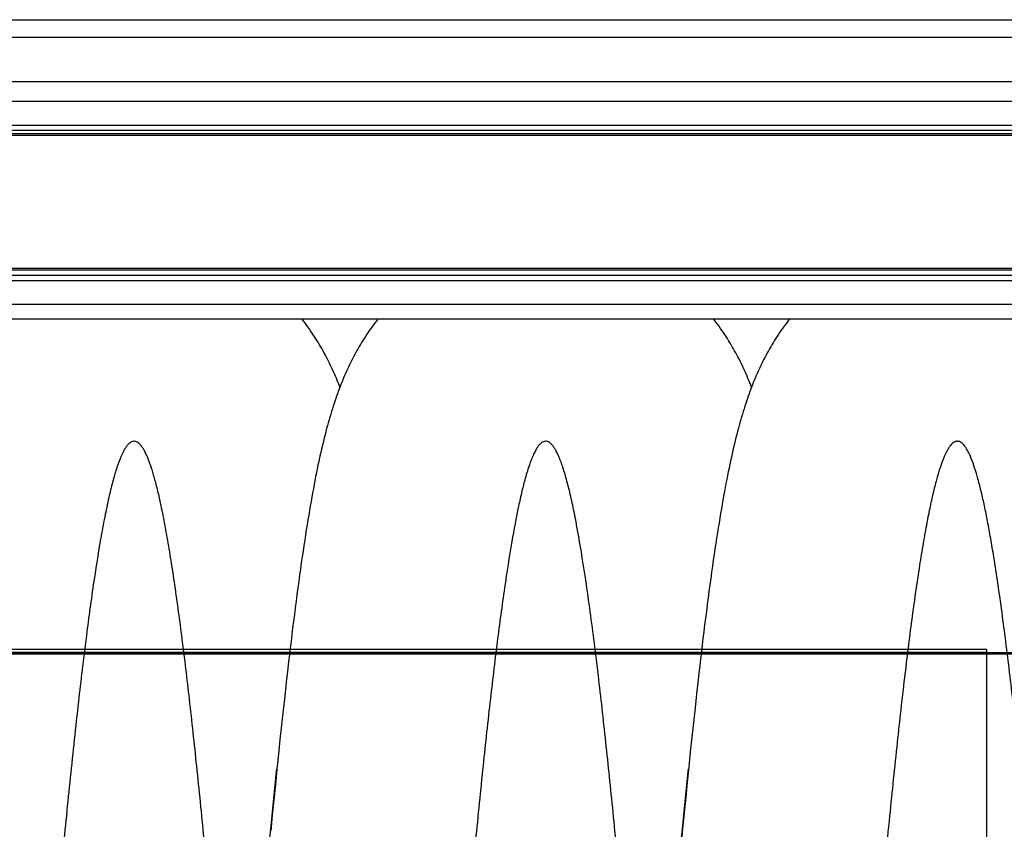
# Model space of a CAD drawing. Extents: x 0 to 594, y 0 to 420.
# Tile 16 of 19: x 305 to 345, y 303 to 335. Entities that reach past the tile are written whole.
import ezdxf

# ---------------------------------------------------------------- set-up
doc = ezdxf.new("R2010")
doc.units = 0
doc.header["$LTSCALE"] = 32.67
for name, color, linetype in [('110653_DXF_CONTINUOUS_LINE', 7, 'CONTINUOUS'), ('110803_DXF_CONTINUOUS_LINE', 7, 'CONTINUOUS'), ('HOSE_125_150DXF_CONTINUOUS', 7, 'CONTINUOUS')]:
    doc.layers.add(name, color=color, linetype=linetype)

msp = doc.modelspace()

# ---------------------------------------------------------------- linework, layer by layer
at = {"layer": '110653_DXF_CONTINUOUS_LINE', "color": 9, "linetype": 'CONTINUOUS'}
for p, q in [((344.07604, 309.8611), (244.27604, 309.8611)), ((244.27604, 309.75503), (344.07604, 309.75503)), ((344.07604, 275.58291), (344.07604, 309.8611))]:
    msp.add_line(p, q, dxfattribs=at)
at = {"layer": '110803_DXF_CONTINUOUS_LINE', "color": 7, "linetype": 'CONTINUOUS'}
for p, q in [((239.27829, 335.26199), (371.47829, 335.26199)), ((371.47829, 332.7611), (239.27829, 332.7611)), ((371.47829, 323.18088), (239.27829, 323.18088))]:
    msp.add_line(p, q, dxfattribs=at)
at = {"layer": '110803_DXF_CONTINUOUS_LINE', "color": 9, "linetype": 'CONTINUOUS'}
for p, q in [((239.27829, 334.56211), (371.47829, 334.56211)), ((371.47829, 331.95703), (239.27829, 331.95703)), ((239.27829, 331.00591), (371.47829, 331.00591)), ((239.27829, 330.8092), (371.47829, 330.8092)), ((371.47829, 330.65557), (239.27829, 330.65557)), ((371.47829, 330.59), (239.27829, 330.59)), ((371.47829, 325.23305), (239.27829, 325.23305)), ((371.47829, 325.15877), (239.27829, 325.15877)), ((371.47829, 324.95077), (239.27829, 324.95077)), ((371.47829, 324.72794), (239.27829, 324.72794)), ((371.47829, 323.77681), (239.27829, 323.77681))]:
    msp.add_line(p, q, dxfattribs=at)
at = {"layer": 'HOSE_125_150DXF_CONTINUOUS', "color": 9, "linetype": 'CONTINUOUS'}
for p, q in [((344.07604, 309.8611), (244.27604, 309.8611)), ((244.27604, 309.75503), (344.07604, 309.75503)), ((366.27604, 309.7261), (244.27604, 309.7261)), ((244.27604, 309.69283), (366.27604, 309.69283)), ((344.07604, 275.58291), (344.07604, 309.8611))]:
    msp.add_line(p, q, dxfattribs=at)
at = {"layer": 'HOSE_125_150DXF_CONTINUOUS', "color": 7, "linetype": 'CONTINUOUS'}
for p, q in [((315.84567, 308.54688), (315.78265, 307.98447)), ((315.78265, 307.98447), (315.71966, 307.41141)), ((332.38259, 308.0786), (332.31935, 307.5051)), ((315.71966, 307.41141), (315.65678, 306.8288)), ((332.31935, 307.5051), (332.25635, 306.92315)), ((315.65678, 306.8288), (315.59403, 306.23722)), ((332.25635, 306.92315), (332.19358, 306.33288)), ((315.59403, 306.23722), (315.5315, 305.63771)), ((332.19358, 306.33288), (332.13103, 305.73488)), ((315.5315, 305.63771), (315.46926, 305.03152)), ((332.13103, 305.73488), (332.06872, 305.1295)), ((315.46926, 305.03152), (315.40734, 304.4194)), ((332.06872, 305.1295), (332.00664, 304.51715)), ((315.40734, 304.4194), (315.34576, 303.80198)), ((332.00664, 304.51715), (331.94479, 303.89826)), ((315.33234, 303.72572), (315.38836, 304.26625)), ((331.92206, 303.72811), (331.97828, 304.2705)), ((315.27609, 303.17511), (315.33234, 303.72572)), ((315.34576, 303.80198), (315.28447, 303.17909)), ((331.86565, 303.17586), (331.92206, 303.72811)), ((331.94479, 303.89826), (331.88315, 303.27308)), ((315.21965, 302.61481), (315.27609, 303.17511)), ((315.28447, 303.17909), (315.22343, 302.55077)), ((331.80905, 302.61387), (331.86565, 303.17586)), ((331.88315, 303.27308), (331.82171, 302.64189)), ((315.16302, 302.04511), (315.21965, 302.61481)), ((331.75225, 302.04241), (331.80905, 302.61387)), ((331.82171, 302.64189), (331.76045, 302.00487))]:
    msp.add_line(p, q, dxfattribs=at)
for points in [[(319.533, 323.18088), (319.51895, 323.16315), (319.45331, 323.07832), (319.38922, 322.99349), (319.32667, 322.90872), (319.26586, 322.82434), (319.20684, 322.74053), (319.14948, 322.65717), (319.09369, 322.57424), (319.03951, 322.49188), (318.98683, 322.40999), (318.93536, 322.32822), (318.88506, 322.24652), (318.83592, 322.16495), (318.78776, 322.08325), (318.74052, 322.00136), (318.69421, 321.91933), (318.64877, 321.83706), (318.60416, 321.75455), (318.56038, 321.67179), (318.51735, 321.58867), (318.47505, 321.50519), (318.43347, 321.42133), (318.39254, 321.33697), (318.35225, 321.2521), (318.31258, 321.16669), (318.27347, 321.08065), (318.23492, 320.99394), (318.1969, 320.90654), (318.15937, 320.81837), (318.12232, 320.72937), (318.08574, 320.63953), (318.04958, 320.54874), (318.01384, 320.45699), (317.97849, 320.3642), (317.94348, 320.27021), (317.9088, 320.17504), (317.87443, 320.07855), (317.84022, 319.98031), (317.80611, 319.8801), (317.77213, 319.77799), (317.73833, 319.67402), (317.70466, 319.56806), (317.67113, 319.46005), (317.63779, 319.35016), (317.60464, 319.23833), (317.57165, 319.12444), (317.53886, 319.00858), (317.50624, 318.89069), (317.47379, 318.77066), (317.44152, 318.64852), (317.40941, 318.52423), (317.37743, 318.39766), (317.34558, 318.26873), (317.31382, 318.13732), (317.28215, 318.00336), (317.25059, 317.8669), (317.21911, 317.72787), (317.18771, 317.58617), (317.15636, 317.44171), (317.12506, 317.29442), (317.09378, 317.14422), (317.06253, 316.99104), (317.03129, 316.83476), (317.00005, 316.67536), (316.96886, 316.513), (316.93772, 316.34773), (316.90659, 316.17936), (316.87542, 316.00762), (316.84424, 315.8326), (316.813, 315.65407), (316.78161, 315.47139), (316.75005, 315.28445), (316.71833, 315.09317), (316.68634, 314.89685), (316.65407, 314.69538), (316.62152, 314.48864), (316.58859, 314.27588), (316.55525, 314.05671), (316.52151, 313.83124), (316.4874, 313.59938), (316.45282, 313.36041), (316.41786, 313.11477), (316.38276, 312.86416), (316.34752, 312.60845), (316.31213, 312.34764), (316.27689, 312.08386), (316.24179, 311.81722), (316.20682, 311.54767), (316.17223, 311.27731), (316.13811, 311.00695), (316.10436, 310.73603), (316.07098, 310.46467), (316.03799, 310.19334), (316.00538, 309.92183), (315.97302, 309.64927), (315.94091, 309.37574), (315.90905, 309.10133), (315.84567, 308.54688)], [(318.00821, 320.4422), (317.97409, 320.53018), (317.9382, 320.62069), (317.90186, 320.71036), (317.86498, 320.79937), (317.82751, 320.88783), (317.78947, 320.97569), (317.75088, 321.06288), (317.7117, 321.14947), (317.67194, 321.23546), (317.63164, 321.32071), (317.59084, 321.40518), (317.54948, 321.48896), (317.50748, 321.57221), (317.46488, 321.65487), (317.42161, 321.73703), (317.37754, 321.81896), (317.33262, 321.90067), (317.28685, 321.98217), (317.24008, 322.06366), (317.1923, 322.14516), (317.14347, 322.22665), (317.09345, 322.30833), (317.04221, 322.39018), (316.98972, 322.4722), (316.93581, 322.5546), (316.88042, 322.63738), (316.82353, 322.7205), (316.76496, 322.80414), (316.70458, 322.88839), (316.64244, 322.97309), (316.57861, 323.05805), (316.51302, 323.1433), (316.48339, 323.18088)], [(336.12264, 323.18088), (336.09334, 323.14371), (336.02838, 323.0593), (335.96502, 322.97499), (335.90324, 322.89082), (335.84311, 322.80698), (335.78462, 322.72352), (335.72772, 322.64044), (335.67241, 322.55786), (335.61879, 322.47599), (335.5667, 322.39467), (335.5158, 322.31347), (335.4661, 322.23243), (335.41754, 322.15153), (335.36974, 322.07015), (335.32257, 321.9881), (335.27613, 321.90555), (335.23039, 321.82243), (335.18525, 321.73861), (335.14079, 321.6542), (335.09712, 321.56945), (335.05423, 321.48437), (335.0121, 321.39893), (334.97083, 321.31338), (334.93042, 321.22774), (334.89082, 321.14197), (334.85206, 321.05618), (334.8142, 320.97053), (334.77713, 320.88485), (334.74068, 320.79878), (334.70485, 320.71233), (334.6696, 320.62544), (334.63471, 320.53759), (334.60017, 320.44872), (334.56597, 320.35881), (334.53194, 320.2674), (334.49806, 320.17438), (334.46434, 320.07973), (334.43066, 319.98306), (334.39693, 319.88406), (334.36322, 319.78286), (334.32963, 319.67968), (334.29613, 319.57438), (334.26271, 319.46691), (334.22951, 319.35763), (334.19653, 319.24655), (334.16372, 319.13349), (334.13114, 319.01861), (334.09878, 318.90188), (334.06661, 318.78316), (334.03464, 318.66248), (334.00286, 318.53979), (333.97123, 318.41497), (333.93975, 318.28795), (333.9084, 318.15865), (333.87715, 318.02697), (333.84597, 317.89272), (333.81483, 317.75576), (333.78373, 317.61606), (333.75269, 317.47363), (333.72168, 317.32841), (333.69069, 317.1803), (333.65973, 317.02927), (333.62879, 316.87525), (333.59784, 316.71817), (333.5669, 316.55798), (333.53594, 316.39462), (333.50497, 316.22802), (333.474, 316.0582), (333.44303, 315.8853), (333.41204, 315.70906), (333.38093, 315.52891), (333.34968, 315.34476), (333.3183, 315.15653), (333.2867, 314.96363), (333.25487, 314.76599), (333.22281, 314.56346), (333.1904, 314.35526), (333.15762, 314.14116), (333.12448, 313.92114), (333.09095, 313.69473), (333.05693, 313.46125), (333.0225, 313.22108), (332.98784, 312.97535), (332.95291, 312.72377), (332.91774, 312.46646), (332.88258, 312.20531), (332.84745, 311.94032), (332.81233, 311.6715), (332.77747, 311.40085), (332.74292, 311.12887), (332.70863, 310.85525), (332.6747, 310.58101), (332.6412, 310.30677), (332.60807, 310.03213), (332.5752, 309.75652), (332.5426, 309.48006), (332.51027, 309.2028), (332.47811, 308.92404), (332.44612, 308.64382), (332.38259, 308.0786)], [(334.59769, 320.44221), (334.56526, 320.52594), (334.52909, 320.61724), (334.49241, 320.70782), (334.45516, 320.79777), (334.41729, 320.8872), (334.37881, 320.97605), (334.33979, 321.06418), (334.30022, 321.15159), (334.26007, 321.23835), (334.21937, 321.32436), (334.17816, 321.40957), (334.13637, 321.4941), (334.09393, 321.57809), (334.05084, 321.66156), (334.00706, 321.74453), (333.96247, 321.82722), (333.91706, 321.90963), (333.8708, 321.99179), (333.82357, 322.07388), (333.77532, 322.15593), (333.72605, 322.23791), (333.67565, 322.31995), (333.62411, 322.40203), (333.57139, 322.48415), (333.51738, 322.56642), (333.46206, 322.64883), (333.4054, 322.73136), (333.34727, 322.81414), (333.28761, 322.89717), (333.22642, 322.9804), (333.16359, 323.06388), (333.09906, 323.14763), (333.07283, 323.18088)], [(315.38836, 304.26625), (315.44415, 304.79638), (315.47095, 305.04803)], [(331.97828, 304.2705), (332.0343, 304.80281), (332.06052, 305.04892)]]:
    msp.add_lwpolyline(points, dxfattribs=at)
at = {"layer": 'HOSE_125_150DXF_CONTINUOUS', "color": 9, "linetype": 'CONTINUOUS'}
msp.add_open_spline([(353.07604, 264.037), (353.00286, 263.4752), (352.85824, 262.41511), (352.65879, 261.11546), (352.49348, 260.15655), (352.3688, 259.49414), (352.24426, 258.89433), (352.11989, 258.35849), (351.99568, 257.88781), (351.87177, 257.48314), (351.74821, 257.14522), (351.6391, 256.90467), (351.54781, 256.74562), (351.48028, 256.64809), (351.41259, 256.57045), (351.34441, 256.51265), (351.27524, 256.47493), (351.20471, 256.45829), (351.13377, 256.46387), (351.06599, 256.49045), (351.00128, 256.53473), (350.91155, 256.62124), (350.80257, 256.7774), (350.6796, 257.01919), (350.55178, 257.33925), (350.42059, 257.74165), (350.28635, 258.22963), (350.15179, 258.79422), (349.96229, 259.69428), (349.73063, 261.00027), (349.45416, 262.83448), (349.17027, 265.00151), (348.79929, 268.17761), (348.35011, 272.55365), (347.83172, 278.16844), (347.28527, 284.46933), (346.82637, 289.87291), (346.44952, 294.22363), (346.17249, 297.34834), (345.88838, 300.4397), (345.59664, 303.45505), (345.30512, 306.27111), (345.05488, 308.49202), (344.85041, 310.15948), (344.69427, 311.35484), (344.53415, 312.49387), (344.38116, 313.49159), (344.24125, 314.32585), (344.11654, 315.00929), (343.99195, 315.63061), (343.86465, 316.20122), (343.73433, 316.71602), (343.60026, 317.17), (343.46664, 317.54586), (343.34984, 317.8077), (343.254, 317.97513), (343.18647, 318.07295), (343.11878, 318.15088), (343.05062, 318.20896), (342.98146, 318.24696), (342.91095, 318.2639), (342.84, 318.2586), (342.76779, 318.23055), (342.69493, 318.17865), (342.62149, 318.10236), (342.54837, 318.00286), (342.444, 317.82717), (342.31731, 317.54572), (342.17764, 317.14945), (342.04075, 316.68012), (341.90632, 316.14339), (341.77162, 315.53086), (341.63239, 314.82193), (341.48947, 314.01418), (341.28624, 312.75175), (341.03611, 310.98126), (340.74576, 308.6416), (340.45029, 305.99903), (340.14143, 302.99006), (339.7444, 298.83798), (339.25986, 293.39367), (338.69977, 286.82738), (338.21268, 281.13653), (337.80327, 276.546), (337.49522, 273.2409), (337.19005, 270.16192), (336.94027, 267.82023), (336.7364, 266.04444), (336.58013, 264.75621), (336.41983, 263.51672), (336.25873, 262.36172), (336.1018, 261.32663), (335.94619, 260.3885), (335.78681, 259.52444), (335.62291, 258.743), (335.45943, 258.07383), (335.31564, 257.58298), (335.19552, 257.2441), (335.10651, 257.02742), (335.01761, 256.84527), (334.92039, 256.68422), (334.82671, 256.56919), (334.73646, 256.50094), (334.67253, 256.47064), (334.60769, 256.45838), (334.51779, 256.4673), (334.4285, 256.51831), (334.34653, 256.5975), (334.24946, 256.72004), (334.13217, 256.9276), (333.99894, 257.23928), (333.86525, 257.62958), (333.73113, 258.09779), (333.59667, 258.64301), (333.46194, 259.26384), (333.32271, 259.98111), (333.17978, 260.79721), (332.97663, 262.07052), (332.73547, 263.79007), (332.46075, 266.00401), (332.18328, 268.46868), (331.89844, 271.2176), (331.60663, 274.22995), (331.31466, 277.40491), (331.01846, 280.74889), (330.70986, 284.32089), (330.3202, 288.8866), (329.84491, 294.43432), (329.37273, 299.69279), (328.97387, 303.78699), (328.6791, 306.61046), (328.37418, 309.28174), (328.06823, 311.66579), (327.76407, 313.70073), (327.51158, 315.11909), (327.30198, 316.09132), (327.14759, 316.71025), (327.01091, 317.16993), (326.89491, 317.49258), (326.81438, 317.68782), (326.7359, 317.85079), (326.65999, 317.98321), (326.58401, 318.09044), (326.50607, 318.17428), (326.42479, 318.23346), (326.33789, 318.26389), (326.24936, 318.26021), (326.16312, 318.22301), (326.07954, 318.15557), (325.99705, 318.05891), (325.91488, 317.9329), (325.82992, 317.77199), (325.74277, 317.57404), (325.61644, 317.2381), (325.48092, 316.79136), (325.33529, 316.22162), (325.14535, 315.37141), (324.90387, 314.07388), (324.62096, 312.2503), (324.33109, 310.0832), (324.04048, 307.63496), (323.74484, 304.89526), (323.43597, 301.8005), (323.0234, 297.39397), (322.62226, 292.81502), (322.22022, 288.11981), (321.90816, 284.46254), (321.58768, 280.75057), (321.2679, 277.14054), (320.9313, 273.50294), (320.60551, 270.19965), (320.29009, 267.26014), (320.03952, 265.13386), (319.83457, 263.55032), (319.67854, 262.42621), (319.51859, 261.36378), (319.35766, 260.39347), (319.20091, 259.54529), (319.04596, 258.80049), (318.88756, 258.14056), (318.74563, 257.64549), (318.62981, 257.30863), (318.54752, 257.09862), (318.46533, 256.91814), (318.38144, 256.76406), (318.29541, 256.63791), (318.20585, 256.54176), (318.11421, 256.47968), (318.02292, 256.45597), (317.93743, 256.46763), (317.85871, 256.50623), (317.78175, 256.5704), (317.70289, 256.66276), (317.62233, 256.78556), (317.5045, 257.00785), (317.36196, 257.3634), (317.1995, 257.8803), (317.0306, 258.53461), (316.85703, 259.33074), (316.68478, 260.24339), (316.51646, 261.2462), (316.34657, 262.36312), (316.17213, 263.61809), (315.92558, 265.54204), (315.6104, 268.28826), (315.19365, 272.34283), (314.71961, 277.423), (314.20075, 283.36662), (313.74942, 288.67424), (313.37398, 293.03821), (313.08895, 296.28374), (312.81121, 299.34491), (312.53465, 302.26529), (312.25116, 305.08991), (311.96001, 307.77624), (311.66927, 310.20985), (311.41786, 312.07717), (311.21147, 313.43426), (311.05584, 314.3687), (310.91983, 315.10302), (310.80609, 315.65744), (310.70821, 316.10162), (310.59411, 316.57071), (310.45993, 317.04705), (310.32616, 317.44551), (310.20805, 317.72996), (310.1091, 317.91874), (310.03604, 318.03459), (309.96286, 318.12714), (309.88919, 318.19651), (309.81435, 318.24253), (309.73765, 318.26398), (309.66018, 318.25904), (309.58415, 318.22816), (309.50987, 318.17321), (309.43646, 318.09499), (309.36336, 317.99354), (309.25905, 317.81518), (309.1324, 317.53051), (309.01682, 317.19973), (308.92139, 316.8852), (308.81564, 316.50227), (308.67993, 315.94104), (308.51933, 315.17236), (308.30353, 313.99762), (308.04802, 312.36448), (307.75349, 310.18), (307.44502, 307.58988), (307.1343, 304.6948), (306.8145, 301.46742), (306.49388, 298.02472), (306.15581, 294.22509), (305.74717, 289.49236), (305.26022, 283.76378), (304.70215, 277.35099), (304.20866, 272.08037), (303.84117, 268.55187), (303.62504, 266.62257), (303.42237, 264.91319), (303.18095, 263.04361), (302.92909, 261.34445), (302.72163, 260.13245), (302.56637, 259.3179), (302.40756, 258.58456), (302.24751, 257.95303), (302.09165, 257.44324), (301.95862, 257.09292), (301.84691, 256.8616), (301.76476, 256.72117), (301.6825, 256.61019), (301.5996, 256.52848), (301.51485, 256.47623), (301.42709, 256.45575), (301.33892, 256.46982), (301.25063, 256.518), (301.16232, 256.60083), (301.07329, 256.71937), (300.98442, 256.87237), (300.87132, 257.11127), (300.74092, 257.45908), (300.59605, 257.93436), (300.45071, 258.50026), (300.30266, 259.16568), (300.15259, 259.93128), (299.9958, 260.82474), (299.83481, 261.83997), (299.67476, 262.94563), (299.51867, 264.10999), (299.29981, 265.85404), (299.02332, 268.28037), (298.68552, 271.54588), (298.35776, 274.97102), (298.02911, 278.59278), (297.70847, 282.25558), (297.37054, 286.19704), (297.03288, 290.15647), (296.68615, 294.17275), (296.34029, 298.06573), (295.97642, 301.96269), (295.63766, 305.33368), (295.3246, 308.17148), (295.04976, 310.44276), (294.76879, 312.50656), (294.51824, 314.08883), (294.31359, 315.19161), (294.16771, 315.89231), (294.0222, 316.50491), (293.87561, 317.03278), (293.74687, 317.41653), (293.63961, 317.67797), (293.56196, 317.84145), (293.48241, 317.98179), (293.40021, 318.09716), (293.3283, 318.17203), (293.27026, 318.21499), (293.21911, 318.24343), (293.1552, 318.26313), (293.07771, 318.2604), (293.00154, 318.23169), (292.92714, 318.17892), (292.85365, 318.10294), (292.7484, 317.95998), (292.65206, 317.77635), (292.55808, 317.55837), (292.48207, 317.35651), (292.40596, 317.12964), (292.3274, 316.86988), (292.24675, 316.57593), (292.13226, 316.11898), (291.99594, 315.50006), (291.84073, 314.69785), (291.68393, 313.79394), (291.52293, 312.76836), (291.35813, 311.61978), (291.19322, 310.37578), (290.95587, 308.45582), (290.68097, 305.99571), (290.37076, 302.96109), (290.07473, 299.87205), (289.7659, 296.48346), (289.45396, 292.93025), (289.13348, 289.20039), (288.81306, 285.44312), (288.47554, 281.5159), (288.146, 277.77382), (287.81611, 274.18129), (287.49723, 270.89687), (287.21375, 268.19561), (286.97919, 266.13529), (286.80464, 264.69718), (286.63463, 263.39208), (286.46582, 262.19182), (286.29283, 261.06815), (286.1149, 260.03186), (285.96193, 259.24722), (285.83815, 258.68419), (285.7466, 258.30151), (285.65275, 257.9453), (285.55614, 257.61809), (285.4597, 257.33097), (285.35093, 257.05296), (285.24578, 256.83398), (285.14104, 256.67264), (285.0678, 256.58351), (284.99402, 256.51753), (284.91894, 256.47497), (284.84199, 256.45727), (284.76346, 256.46625), (284.68544, 256.50247), (284.60841, 256.56481), (284.53219, 256.6522), (284.45362, 256.76863), (284.37313, 256.91614), (284.25603, 257.17295), (284.11921, 257.55485), (283.96546, 258.08389), (283.8092, 258.72125), (283.64866, 259.48104), (283.48438, 260.36618), (283.31987, 261.35741), (283.14996, 262.48538), (282.97552, 263.75116), (282.74954, 265.52762), (282.47342, 267.91972), (282.15311, 270.97794), (281.81514, 274.46513), (281.47792, 278.16), (281.13128, 282.112), (280.78446, 286.15737), (280.41911, 290.44111), (280.07066, 294.47215), (279.73043, 298.28257), (279.41119, 301.70204), (279.07537, 305.0722), (278.7867, 307.7237), (278.54982, 309.70305), (278.38077, 311.026), (278.20745, 312.2821), (278.02922, 313.46037), (277.85123, 314.51824), (277.66971, 315.47143), (277.48443, 316.30808), (277.30083, 316.99196), (277.14597, 317.44962), (277.02922, 317.72525), (276.94527, 317.89319), (276.85928, 318.03345), (276.77009, 318.14403), (276.67963, 318.22056), (276.58559, 318.26187), (276.48856, 318.26295), (276.39429, 318.22367), (276.30369, 318.14897), (276.21123, 318.03623), (276.11695, 317.88219), (276.0208, 317.68476), (275.92449, 317.44673), (275.79409, 317.06998), (275.63833, 316.51975), (275.45529, 315.73932), (275.26731, 314.79419), (275.07484, 313.68156), (274.88204, 312.42648), (274.68281, 310.99162), (274.47829, 309.37771), (274.34377, 308.22757), (274.27604, 307.62921)], degree=3, knots=[0, 0, 0, 0, 0.00291047, 0.0054961, 0.00675421, 0.00790908, 0.00895865, 0.00990101, 0.01073463, 0.01145899, 0.01207433, 0.01258205, 0.01281345, 0.01301561, 0.0131905, 0.01334119, 0.01347248, 0.01359161, 0.01370815, 0.01383231, 0.01396119, 0.01410865, 0.01447038, 0.01493231, 0.01550048, 0.01623891, 0.0171056, 0.01809978, 0.01922009, 0.02183032, 0.02491213, 0.02874864, 0.0330573, 0.04133893, 0.05134651, 0.06202397, 0.07382921, 0.07920565, 0.08445813, 0.08994437, 0.09515341, 0.10002079, 0.10448818, 0.10663459, 0.10865093, 0.11068105, 0.11254341, 0.11383616, 0.1150265, 0.11611224, 0.1170913, 0.1180296, 0.11883984, 0.11952209, 0.12007783, 0.12030968, 0.12051226, 0.12068752, 0.12083852, 0.12097003, 0.12108927, 0.12120578, 0.12132979, 0.1214825, 0.1216616, 0.12187169, 0.12211551, 0.12271017, 0.12345318, 0.12427291, 0.1252207, 0.12629515, 0.12749445, 0.1289319, 0.13050895, 0.13406313, 0.13811675, 0.14262011, 0.14772282, 0.15365545, 0.16404728, 0.17580163, 0.18751024, 0.1933891, 0.19947759, 0.20456267, 0.20928383, 0.21157535, 0.2137451, 0.21595014, 0.2179958, 0.2197359, 0.22132821, 0.22288082, 0.22424925, 0.22542938, 0.22641889, 0.22687514, 0.2272758, 0.22762182, 0.22791496, 0.22824204, 0.22837522, 0.22849325, 0.22860228, 0.22871004, 0.22895108, 0.22911059, 0.22929573, 0.22975159, 0.23033005, 0.23103549, 0.23186947, 0.23283139, 0.23391977, 0.23513275, 0.23658468, 0.2381758, 0.24175653, 0.24550405, 0.2496362, 0.25449779, 0.25970122, 0.26518355, 0.27087694, 0.27694711, 0.28360194, 0.29441712, 0.30555119, 0.31072407, 0.31554924, 0.32013457, 0.32453581, 0.32789621, 0.33070393, 0.3319348, 0.33300478, 0.33398041, 0.33439672, 0.33476569, 0.33506486, 0.33532536, 0.33554895, 0.33573853, 0.33591126, 0.33606055, 0.3362025, 0.33635557, 0.33653483, 0.33674978, 0.33700586, 0.3373062, 0.33768358, 0.33811624, 0.33914929, 0.34007965, 0.34113695, 0.34362401, 0.34685801, 0.35061624, 0.35485533, 0.35952308, 0.3647721, 0.37083253, 0.38225917, 0.38838499, 0.39504095, 0.40111556, 0.407525, 0.4136589, 0.41988238, 0.42457676, 0.42884626, 0.43088073, 0.43277946, 0.43467629, 0.43639997, 0.43783195, 0.43910706, 0.44030765, 0.4413178, 0.44175122, 0.44213713, 0.44247614, 0.44276932, 0.44303744, 0.44325853, 0.44344081, 0.44359886, 0.44373086, 0.44387535, 0.44404344, 0.44424226, 0.44449723, 0.44479639, 0.44553344, 0.44646062, 0.4475788, 0.44900366, 0.4506459, 0.45234952, 0.45422709, 0.45644957, 0.45885837, 0.46419146, 0.47064943, 0.4797969, 0.49040234, 0.50129896, 0.50716152, 0.51290372, 0.51803601, 0.5229519, 0.52797332, 0.53261938, 0.53683271, 0.54056382, 0.54229809, 0.54388431, 0.54543017, 0.54613427, 0.54679167, 0.54776669, 0.54861395, 0.54933312, 0.54992503, 0.55019368, 0.55042721, 0.55062766, 0.5507983, 0.55094451, 0.55107476, 0.55120089, 0.55133588, 0.55149053, 0.55167207, 0.55188489, 0.55213161, 0.55273236, 0.55348156, 0.55393075, 0.55442072, 0.55552219, 0.55689623, 0.5584544, 0.56165754, 0.56538687, 0.56977753, 0.57505707, 0.58034465, 0.58643825, 0.59281933, 0.59994112, 0.61084164, 0.62235426, 0.63300931, 0.6380357, 0.6405786, 0.64298242, 0.64687854, 0.6502624, 0.65180578, 0.65319508, 0.65452189, 0.6556599, 0.65654084, 0.65725943, 0.6575821, 0.65785952, 0.65809406, 0.65828986, 0.65845419, 0.65859936, 0.65874277, 0.65890236, 0.65910886, 0.6593601, 0.65966159, 0.66001637, 0.66071683, 0.66156737, 0.66256798, 0.66371754, 0.66506895, 0.66657547, 0.66837733, 0.67034934, 0.67231453, 0.67441226, 0.67937904, 0.6848593, 0.69127715, 0.69705489, 0.70354137, 0.71016555, 0.71737719, 0.72395552, 0.73087468, 0.73745492, 0.7440619, 0.74827907, 0.75212147, 0.75581471, 0.75897853, 0.76034992, 0.76157627, 0.76265498, 0.76358391, 0.76439, 0.76473241, 0.76503506, 0.7653192, 0.76556001, 0.76576128, 0.76584917, 0.76593005, 0.76606124, 0.7661872, 0.76632095, 0.76647345, 0.76665218, 0.76686179, 0.76738358, 0.7677124, 0.76808148, 0.76849114, 0.76894153, 0.76947542, 0.7700569, 0.77136134, 0.77273048, 0.77425416, 0.77607403, 0.77806338, 0.78021494, 0.78252048, 0.78800159, 0.7929312, 0.79819105, 0.80394318, 0.8104111, 0.81651476, 0.82317475, 0.829783, 0.83676397, 0.84247289, 0.8483161, 0.85371588, 0.85642571, 0.85896865, 0.86115785, 0.86318682, 0.86519518, 0.8669981, 0.86858805, 0.86930136, 0.86995939, 0.87060932, 0.87119348, 0.87171183, 0.87216463, 0.87272703, 0.8729555, 0.87315133, 0.87331802, 0.87346129, 0.87359014, 0.87371677, 0.87385989, 0.87402597, 0.87422239, 0.87445356, 0.87474623, 0.87508467, 0.87590262, 0.8768272, 0.87791421, 0.87927293, 0.88081607, 0.88253864, 0.88443447, 0.88667585, 0.88910252, 0.89363392, 0.89904576, 0.90489887, 0.91163207, 0.91810586, 0.92527894, 0.93249014, 0.94019212, 0.94606432, 0.95214283, 0.95783493, 0.96346307, 0.96584418, 0.96807571, 0.97031449, 0.972358, 0.97419733, 0.97582503, 0.97734225, 0.97859845, 0.97946112, 0.97982147, 0.98013542, 0.98042487, 0.98066508, 0.9808624, 0.98102839, 0.98118206, 0.98134685, 0.98154213, 0.98177987, 0.98209288, 0.98246778, 0.98290683, 0.98341121, 0.98451524, 0.98584259, 0.98752844, 0.98946485, 0.99164286, 0.99405136, 0.99690648, 1, 1, 1, 1], dxfattribs=at)

doc.saveas('drawing.dxf')
